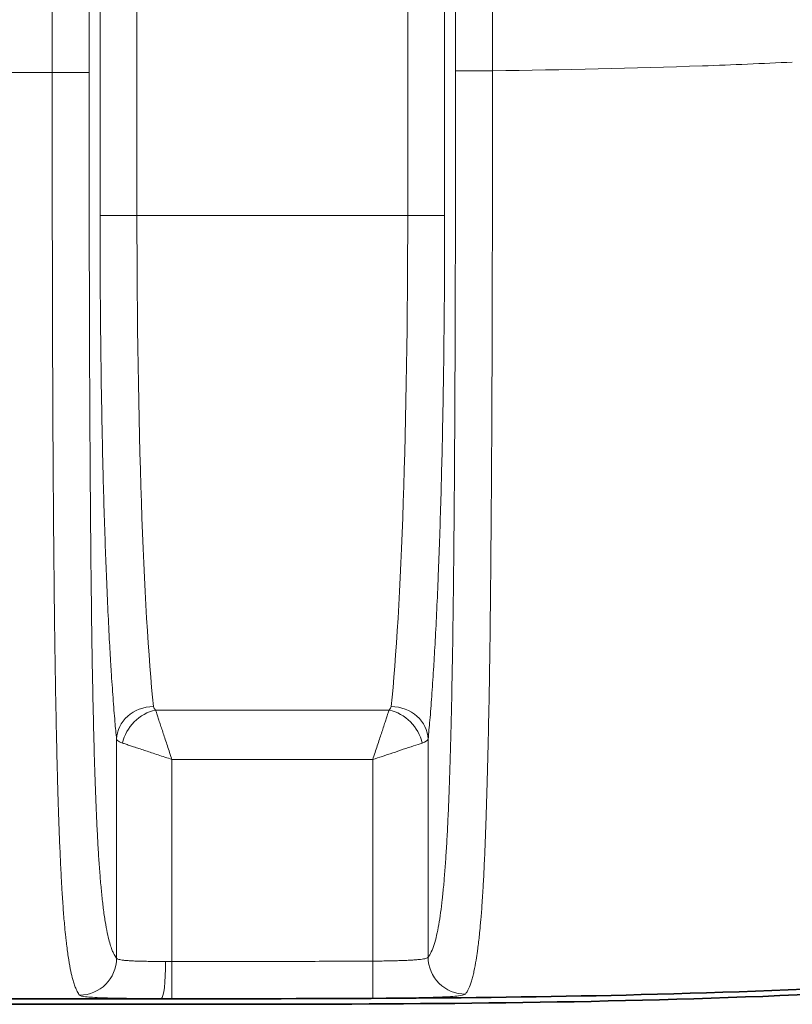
# Model space of a CAD drawing. Header units: millimetres. Extents: x 5 to 415, y 5 to 292.
# Tile 83 of 123: x 356.6 to 360.78, y 145.72 to 151.04. Entities that reach past the tile are written whole.
import ezdxf

# ---------------------------------------------------------------- set-up
doc = ezdxf.new("R2010")
doc.units = ezdxf.units.MM
doc.layers.add('Sichtbar (ISO)', color=7, linetype='Continuous', lineweight=35)
doc.layers.add('Sichtbar schmal (ISO)', color=7, linetype='Continuous', lineweight=18)

msp = doc.modelspace()

# ---------------------------------------------------------------- linework, layer by layer
at = {"layer": 'Sichtbar (ISO)'}
for p, q in [((303.36734576, 145.75268721), (357.36768658, 145.75268721)), ((357.36765091, 145.72264854), (334.8675014, 145.72264854))]:
    msp.add_line(p, q, dxfattribs=at)
for points, knots in [([(365.5675014, 146.42128864), (363.74039632, 145.97356866), (361.84174539, 145.82192011), (359.09691976, 145.75307232), (358.23221448, 145.75262814), (357.36768661, 145.75261548)], [0, 0, 0, 0, 0.564348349, 0.564348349, 0.823706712, 0.823706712, 0.823706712, 0.823706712]), ([(363.30625653, 145.97831966), (362.3217473, 145.85272907), (361.33177916, 145.78824082), (359.34825762, 145.72325947), (358.37852204, 145.72268618), (357.36765091, 145.72265615)], [-0.60748222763, -0.60748222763, -0.60748222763, -0.60748222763, -0.30326358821, -0.30326358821, -0.00000208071, -0.00000208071, -0.00000208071, -0.00000208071])]:
    msp.add_open_spline(points, degree=3, knots=knots, dxfattribs=at)
at = {"layer": 'Sichtbar schmal (ISO)'}
for p, q in [((357.03617803, 166.4854725), (357.03617818, 149.98453219)), ((357.23590534, 149.98454436), (357.23590295, 166.48545352)), ((358.69910432, 149.98454436), (358.69909766, 166.48545352)), ((358.89882476, 149.98452573), (358.89882462, 166.48546589)), ((356.77770848, 150.75799805), (356.77770848, 165.71199983)), ((356.97743439, 165.71199983), (356.97743439, 150.75799805)), ((358.9575684, 150.7665413), (358.9575684, 165.70413202)), ((359.15729431, 165.70413198), (359.15729431, 150.76654211)), ((359.15729431, 150.7665413), (358.9575684, 150.7665413)), ((355.15729431, 150.75799805), (356.77770848, 150.75799805)), ((356.97743439, 150.75799805), (356.77770848, 150.75799805)), ((357.03617819, 149.98454436), (357.23590534, 149.98454436)), ((357.23590534, 149.98454436), (358.69910432, 149.98454436)), ((358.69910432, 149.98454436), (358.89882475, 149.98454436)), ((357.33606442, 147.31237406), (358.59893888, 147.31237397)), ((357.12554774, 145.97173892), (357.12554814, 147.15517531)), ((358.80945473, 147.1551701), (358.80945507, 145.97743439)), ((357.42513644, 145.95396173), (357.42513807, 147.04515341)), ((357.42513807, 147.04515341), (358.50986307, 147.04515539)), ((358.50986307, 147.04515539), (358.50986641, 145.95600487))]:
    msp.add_line(p, q, dxfattribs=at)
for centre, major_axis, ratio, start_param, end_param in [((357.40360555, 149.98453526), (-0.00000714, 2.99998754), 0.0559003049, 1.5707931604, 2.6555865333), ((358.53139624, 149.98453345), (0.00000714, 2.99998564), 0.055902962, 3.6276139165, 4.7123927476), ((357.3252765, 147.15508474), (-0.19904019, -0.01957039), 0.8832936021, 4.6257430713, 6.1718146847), ((357.33606695, 147.13422615), (-0.14142303, -0.14141967), 0.8109163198, 4.0310526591, 5.3937407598), ((358.09858518, 147.59479846), (-0.77190733, -0.26899147), 0.1853198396, 6.2419691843, 6.3874998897), ((358.51543672, 147.33715899), (-0.09440874, 0.00356974), 0.5085672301, 2.6750406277, 3.1074185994), ((358.59893853, 147.13422884), (-0.14141969, 0.14142302), 0.8108853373, 4.0310637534, 5.3937418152), ((358.60973017, 147.15512319), (0.19902352, -0.01973928), 0.8831904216, 0.1120948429, 1.6581780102), ((358.50222242, 147.16389573), (-0.30764359, 0.00611237), 0.1763115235, 2.6792268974, 3.0932635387), ((356.925822, 145.97173892), (-0.15393856, -0.12768289), 0.9966458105, 0.8800086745, 2.4475045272), ((357.36765139, 145.95403585), (-0.00030394, -0.19999976), 0.1151846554, 0.0147854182, 1.5709703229), ((357.42508807, 145.95395673), (0.0000295, -0.2), 0.0002418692, 0.0143343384, 1.5708212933), ((358.50985995, 145.95601595), (0.00102911, -0.19999735), 0.0000316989, 0.0143305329, 1.5706853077), ((359.00918082, 145.97743421), (0.15436895, -0.12716221), 0.9966185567, 3.8323135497, 5.4100864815)]:
    msp.add_ellipse(centre, major_axis=major_axis, ratio=ratio, start_param=start_param, end_param=end_param, dxfattribs=at)
for points, knots in [([(358.9575684, 150.7665413), (358.95756842, 150.55372814), (358.95737011, 150.15183016), (358.95635565, 149.58386028), (358.9546654, 149.08295621), (358.95233127, 148.64350888), (358.94939568, 148.26047788), (358.94591738, 147.92925005), (358.94198459, 147.64567344), (358.93769148, 147.40474379), (358.93313378, 147.20125891), (358.92838099, 147.02923492), (358.92344255, 146.88215938), (358.91826706, 146.75408463), (358.91277564, 146.64058517), (358.90688361, 146.53874058), (358.90049481, 146.44653668), (358.89348045, 146.3623918), (358.88565863, 146.28504868), (358.87679831, 146.21380585), (358.86664256, 146.14873938), (358.85494676, 146.09074859), (358.84151227, 146.04130508), (358.82616785, 146.00195134), (358.81525168, 145.98446968), (358.8094551, 145.97743444)], [0.00000000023, 0.00000000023, 0.00000000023, 0.00000000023, 0.09791150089, 0.18495409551, 0.26174552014, 0.32936301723, 0.38894910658, 0.44090623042, 0.48614662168, 0.52556893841, 0.55992952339, 0.59014686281, 0.61741458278, 0.64280277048, 0.66715731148, 0.6911430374, 0.71526456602, 0.74010855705, 0.76642362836, 0.79502847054, 0.8267977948, 0.86258669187, 0.90303850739, 0.94862460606, 1, 1, 1, 1]), ([(359.15729431, 150.76654211), (359.15729835, 150.53318972), (359.15717016, 150.31809631), (359.15695493, 150.12387658), (359.15675342, 149.94204244), (359.15647576, 149.77850629), (359.15618081, 149.63542064), (359.15612174, 149.60676455), (359.15606141, 149.57892778), (359.15600002, 149.55186062), (359.15553407, 149.34640374), (359.1550156, 149.18530952), (359.1544513, 149.04676636), (359.15432226, 149.01508323), (359.15419032, 148.98457877), (359.15405451, 148.95499163), (359.15343278, 148.81954055), (359.15274976, 148.70337148), (359.15208315, 148.60195856), (359.15188355, 148.57159232), (359.1516853, 148.54254869), (359.15148995, 148.5147063), (359.15070969, 148.4034956), (359.14997791, 148.31141454), (359.14914883, 148.21049376), (359.14907714, 148.20176768), (359.14900458, 148.19297565), (359.14893096, 148.18409976), (359.14815189, 148.09016915), (359.14727049, 147.98682333), (359.14602203, 147.87042942), (359.14578811, 147.84862207), (359.14554097, 147.82635783), (359.14527814, 147.80361674), (359.1444609, 147.73290637), (359.14348207, 147.65769249), (359.14225798, 147.57658212), (359.14107428, 147.4981476), (359.13966335, 147.41417475), (359.13788847, 147.323898), (359.13775788, 147.31725618), (359.1376253, 147.31058048), (359.13749064, 147.30387089), (359.13622208, 147.24066501), (359.13480653, 147.17454695), (359.13325305, 147.10821062), (359.13180393, 147.04633076), (359.13023416, 146.98427272), (359.12857823, 146.92422557), (359.1270534, 146.86893228), (359.12545563, 146.81535399), (359.1238423, 146.76502039), (359.12337402, 146.75041042), (359.12290459, 146.7360715), (359.12243599, 146.7220355), (359.12129832, 146.68795892), (359.1201546, 146.65550333), (359.11901165, 146.62478542), (359.1173129, 146.57912991), (359.11561608, 146.5373233), (359.11395307, 146.49949209), (359.11208041, 146.4568916), (359.11025131, 146.41932652), (359.10851339, 146.38657549), (359.10761613, 146.36966664), (359.10674304, 146.35403633), (359.1058999, 146.33962534), (359.10469594, 146.31904703), (359.10354908, 146.30101667), (359.10244281, 146.28464008), (359.09998515, 146.24825831), (359.0977346, 146.21981126), (359.09538948, 146.19230014), (359.09449203, 146.18177193), (359.09357956, 146.17141666), (359.09263155, 146.16096361), (359.09104933, 146.14351753), (359.08937663, 146.12584213), (359.08758618, 146.10815311), (359.08497613, 146.08236664), (359.08211532, 146.05655407), (359.07892375, 146.03139834), (359.07802214, 146.02429189), (359.07709421, 146.01723798), (359.07613819, 146.01025161), (359.07388784, 145.99380651), (359.07148224, 145.97772454), (359.06887168, 145.96193973), (359.06537815, 145.94081601), (359.06151721, 145.92021394), (359.05716769, 145.90044933), (359.05514597, 145.89126247), (359.05301883, 145.88226179), (359.05077404, 145.873517), (359.04854259, 145.8648242), (359.04619414, 145.85638691), (359.0437338, 145.84832844), (359.03904622, 145.832975), (359.03395217, 145.81902948), (359.02848693, 145.80709311), (359.02308769, 145.79530087), (359.01732642, 145.78546323), (359.01123804, 145.77784169)], [0.00000001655, 0.00000001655, 0.00000001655, 0.00000001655, 0.04303899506, 0.04303899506, 0.04303899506, 0.08333333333, 0.08333333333, 0.08333333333, 0.09140317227, 0.09140317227, 0.09140317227, 0.15265835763, 0.15265835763, 0.15265835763, 0.16666666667, 0.16666666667, 0.16666666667, 0.23079726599, 0.23079726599, 0.23079726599, 0.25, 0.25, 0.25, 0.32670137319, 0.32670137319, 0.32670137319, 0.33333333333, 0.33333333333, 0.33333333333, 0.40351715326, 0.40351715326, 0.40351715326, 0.41666666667, 0.41666666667, 0.41666666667, 0.45755333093, 0.45755333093, 0.45755333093, 0.49709113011, 0.49709113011, 0.49709113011, 0.5, 0.5, 0.5, 0.52740221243, 0.52740221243, 0.52740221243, 0.55296355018, 0.55296355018, 0.55296355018, 0.57650122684, 0.57650122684, 0.57650122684, 0.58333333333, 0.58333333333, 0.58333333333, 0.59992030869, 0.59992030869, 0.59992030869, 0.62457325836, 0.62457325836, 0.62457325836, 0.65233414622, 0.65233414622, 0.65233414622, 0.66666666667, 0.66666666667, 0.66666666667, 0.68713291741, 0.68713291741, 0.68713291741, 0.73260016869, 0.73260016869, 0.73260016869, 0.75, 0.75, 0.75, 0.77904022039, 0.77904022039, 0.77904022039, 0.8213740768, 0.8213740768, 0.8213740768, 0.83333333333, 0.83333333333, 0.83333333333, 0.86148401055, 0.86148401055, 0.86148401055, 0.89915613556, 0.89915613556, 0.89915613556, 0.91666666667, 0.91666666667, 0.91666666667, 0.93407309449, 0.93407309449, 0.93407309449, 0.96723676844, 0.96723676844, 0.96723676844, 1, 1, 1, 1]), ([(360.7777081, 150.81347618), (360.61684212, 150.80556973), (360.45498008, 150.7988094), (360.29216243, 150.79301667), (359.9188005, 150.77973318), (359.54041354, 150.77153774), (359.15729431, 150.76654238)], [0.00000046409, 0.00000046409, 0.00000046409, 0.00000046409, 0.30366285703, 0.30366285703, 0.30366285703, 1, 1, 1, 1]), ([(356.77770848, 150.75799805), (356.77781251, 150.55503707), (356.7779383, 150.36691414), (356.77810467, 150.19423507), (356.77828482, 150.00726471), (356.77851297, 149.83840144), (356.77879811, 149.68841495), (356.77889133, 149.63938195), (356.77899045, 149.59236628), (356.77909555, 149.54739504), (356.77937209, 149.4290717), (356.77970001, 149.32488158), (356.78004366, 149.2316337), (356.78059913, 149.08090835), (356.78119229, 148.95877706), (356.78173584, 148.8517011), (356.78178985, 148.84106011), (356.78184367, 148.83056797), (356.7818974, 148.82019998), (356.78255309, 148.69368356), (356.7831672, 148.58564071), (356.78414778, 148.45126247), (356.78439571, 148.41728611), (356.78466903, 148.38162727), (356.78497996, 148.34356909), (356.78553091, 148.2761321), (356.78618076, 148.2012463), (356.78694501, 148.12177771), (356.78783826, 148.02889635), (356.78888938, 147.92975528), (356.79011583, 147.82903983), (356.79096635, 147.7591957), (356.791901, 147.6885966), (356.79291715, 147.61884363), (356.79315258, 147.60268296), (356.79339219, 147.58656762), (356.79363603, 147.57050434), (356.79480749, 147.49333253), (356.79607749, 147.41736891), (356.79744882, 147.34344312), (356.79871538, 147.27516512), (356.80006843, 147.20862872), (356.80150167, 147.14452231), (356.80285728, 147.08388797), (356.80428459, 147.02543084), (356.80576766, 146.96972179), (356.80627196, 146.95077863), (356.80678262, 146.932152), (356.80729862, 146.91386364), (356.80826262, 146.87969719), (356.8092493, 146.84664693), (356.8102568, 146.81468758), (356.81179797, 146.76579958), (356.81338762, 146.71946641), (356.81501669, 146.67559434), (356.81667129, 146.63103445), (356.81836644, 146.58901105), (356.82009137, 146.54938941), (356.82187634, 146.50838854), (356.82369313, 146.46995631), (356.82553018, 146.43389214), (356.82582685, 146.42806798), (356.82612407, 146.42230565), (356.82642178, 146.41660399), (356.82805259, 146.38537099), (356.82970659, 146.35605006), (356.83141902, 146.32799441), (356.83349542, 146.29397547), (356.83565774, 146.26180018), (356.83798363, 146.23067472), (356.84029297, 146.19977068), (356.84276419, 146.1699029), (356.84548346, 146.14071739), (356.84721683, 146.12211329), (356.84905112, 146.10379827), (356.85101, 146.08576457), (356.85204364, 146.07624875), (356.8531105, 146.06680328), (356.85420653, 146.057491), (356.8574009, 146.03035038), (356.86084431, 146.00440014), (356.86442956, 145.98061771), (356.86807312, 145.95644843), (356.87186243, 145.93450862), (356.87568065, 145.91509527), (356.87926082, 145.89689224), (356.88286602, 145.88089161), (356.88640197, 145.86697109), (356.88726551, 145.86357144), (356.88812492, 145.86029439), (356.88897886, 145.85713661), (356.89136475, 145.84831389), (356.89370886, 145.84041874), (356.89602027, 145.83327434), (356.89894268, 145.8242414), (356.90181281, 145.81640768), (356.90465036, 145.80950609), (356.90726415, 145.80314874), (356.90985031, 145.79758373), (356.91242481, 145.79265557), (356.9147729, 145.78816081), (356.91711129, 145.78419653), (356.91945234, 145.7806724), (356.9215702, 145.77748425), (356.92369023, 145.77465667), (356.92582168, 145.77213716)], [0, 0, 0, 0, 0.0455983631, 0.0455983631, 0.0455983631, 0.0949705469, 0.0949705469, 0.0949705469, 0.1111111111, 0.1111111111, 0.1111111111, 0.153578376, 0.153578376, 0.153578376, 0.2222222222, 0.2222222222, 0.2222222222, 0.2290439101, 0.2290439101, 0.2290439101, 0.3122862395, 0.3122862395, 0.3122862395, 0.3333333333, 0.3333333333, 0.3333333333, 0.3706276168, 0.3706276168, 0.3706276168, 0.4142164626, 0.4142164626, 0.4142164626, 0.4444444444, 0.4444444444, 0.4444444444, 0.4514477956, 0.4514477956, 0.4514477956, 0.4850935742, 0.4850935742, 0.4850935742, 0.5161688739, 0.5161688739, 0.5161688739, 0.5455611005, 0.5455611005, 0.5455611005, 0.5555555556, 0.5555555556, 0.5555555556, 0.5742272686, 0.5742272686, 0.5742272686, 0.602789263, 0.602789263, 0.602789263, 0.6317990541, 0.6317990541, 0.6317990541, 0.6618186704, 0.6618186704, 0.6618186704, 0.6666666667, 0.6666666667, 0.6666666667, 0.6932234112, 0.6932234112, 0.6932234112, 0.7254248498, 0.7254248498, 0.7254248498, 0.7573972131, 0.7573972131, 0.7573972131, 0.7777777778, 0.7777777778, 0.7777777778, 0.7885319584, 0.7885319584, 0.7885319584, 0.8198749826, 0.8198749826, 0.8198749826, 0.8517278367, 0.8517278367, 0.8517278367, 0.8815948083, 0.8815948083, 0.8815948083, 0.8888888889, 0.8888888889, 0.8888888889, 0.909268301, 0.909268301, 0.909268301, 0.9350347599, 0.9350347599, 0.9350347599, 0.9587693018, 0.9587693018, 0.9587693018, 0.9804165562, 0.9804165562, 0.9804165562, 1, 1, 1, 1]), ([(357.1255477, 145.97173917), (357.12348724, 145.97422274), (357.1214285, 145.97698827), (357.11937191, 145.98006231), (357.11704663, 145.98353796), (357.1147241, 145.987408), (357.11240505, 145.99171569), (357.10978761, 145.99657767), (357.10717462, 146.00199716), (357.10456752, 146.00804523), (357.10163323, 146.01485232), (357.09870641, 146.02245565), (357.09578975, 146.03097283), (357.0925181, 146.04052664), (357.08925925, 146.05123029), (357.08601845, 146.06327855), (357.08239643, 146.07674405), (357.07879696, 146.0918891), (357.07523047, 146.1090333), (357.07145404, 146.12718668), (357.06771459, 146.14758149), (357.06403025, 146.17064843), (357.06061565, 146.19202663), (357.05724838, 146.21570002), (357.05394821, 146.24202096), (357.0510279, 146.26531226), (357.04816013, 146.29067671), (357.04536158, 146.31832583), (357.04280559, 146.34357864), (357.04030734, 146.37073727), (357.03788058, 146.39990505), (357.03560092, 146.42730487), (357.03338435, 146.45647767), (357.03124158, 146.48743955), (357.02916888, 146.51738902), (357.02716523, 146.54901249), (357.0252383, 146.58225209), (357.02333055, 146.61516111), (357.021498, 146.64965427), (357.0197451, 146.68560939), (357.01797311, 146.72195614), (357.01628251, 146.75979688), (357.0146743, 146.79895507), (357.01300706, 146.83955102), (357.01142837, 146.88156295), (357.00993567, 146.92476698), (357.00834835, 146.9707095), (357.00685827, 147.01800004), (357.00545889, 147.06637263), (357.00393578, 147.11902193), (357.00252013, 147.17295307), (357.00120092, 147.22786385), (356.99973768, 147.28876961), (356.9983931, 147.35088059), (356.99715115, 147.41386792), (356.99575863, 147.48449211), (356.99449514, 147.55621803), (356.99333953, 147.62870738), (356.99203914, 147.71027842), (356.99087535, 147.79281616), (356.98982248, 147.87599484), (356.98863887, 147.96950139), (356.98759542, 148.06381793), (356.98666314, 148.15865084), (356.98561798, 148.26496694), (356.98471253, 148.37193205), (356.98391599, 148.47929649), (356.98302564, 148.59930398), (356.98227136, 148.71981039), (356.98162179, 148.84061327), (356.98089769, 148.97527884), (356.98030374, 149.11031283), (356.97980911, 149.24555752), (356.97925973, 149.39577317), (356.97883289, 149.54624874), (356.97849909, 149.69686561), (356.97812913, 149.86379739), (356.97787345, 150.03090275), (356.97770426, 150.19809654), (356.97751549, 150.38464223), (356.97743439, 150.57129802), (356.97743439, 150.75799805)], [0, 0, 0, 0, 0.0182655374, 0.0182655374, 0.0182655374, 0.0389173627, 0.0389173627, 0.0389173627, 0.06222651, 0.06222651, 0.06222651, 0.0884609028, 0.0884609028, 0.0884609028, 0.117888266, 0.117888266, 0.117888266, 0.150777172, 0.150777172, 0.150777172, 0.1856020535, 0.1856020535, 0.1856020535, 0.2178773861, 0.2178773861, 0.2178773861, 0.2464377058, 0.2464377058, 0.2464377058, 0.2725227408, 0.2725227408, 0.2725227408, 0.2970266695, 0.2970266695, 0.2970266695, 0.3207293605, 0.3207293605, 0.3207293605, 0.3441963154, 0.3441963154, 0.3441963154, 0.3679188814, 0.3679188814, 0.3679188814, 0.3925124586, 0.3925124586, 0.3925124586, 0.4186649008, 0.4186649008, 0.4186649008, 0.4471295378, 0.4471295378, 0.4471295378, 0.4787018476, 0.4787018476, 0.4787018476, 0.5141021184, 0.5141021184, 0.5141021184, 0.5539374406, 0.5539374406, 0.5539374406, 0.5987189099, 0.5987189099, 0.5987189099, 0.6489229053, 0.6489229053, 0.6489229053, 0.7050388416, 0.7050388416, 0.7050388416, 0.7675943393, 0.7675943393, 0.7675943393, 0.8370744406, 0.8370744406, 0.8370744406, 0.914080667, 0.914080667, 0.914080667, 1, 1, 1, 1]), ([(357.12554812, 147.15517531), (357.1225671, 147.18522597), (357.11965452, 147.21674967), (357.11680677, 147.24972673), (357.11328913, 147.29046114), (357.10987032, 147.33341129), (357.10654508, 147.37860012), (357.10320833, 147.42394533), (357.09996574, 147.47154546), (357.09681449, 147.52148233), (357.09636278, 147.52864044), (357.09591295, 147.53584667), (357.095465, 147.54310134), (357.09279962, 147.58626809), (357.09019883, 147.63110302), (357.08767058, 147.67750245), (357.08472714, 147.73152174), (357.08188205, 147.78766188), (357.07914673, 147.84572855), (357.076413, 147.9037612), (357.07378892, 147.96371792), (357.07128442, 148.02537605), (357.071011, 148.0321074), (357.070739, 148.03885901), (357.07046844, 148.04563057), (357.06825813, 148.10094949), (357.06614435, 148.15761523), (357.06413056, 148.21552513), (357.06186945, 148.28054683), (357.05973437, 148.34713701), (357.05773001, 148.41514818), (357.05572746, 148.48309795), (357.05385539, 148.55246628), (357.05211832, 148.62310355), (357.05198728, 148.62843216), (357.05185701, 148.633768), (357.05172751, 148.63911099), (357.05014234, 148.70451328), (357.04867152, 148.77098411), (357.04731953, 148.83831073), (357.04585573, 148.91120516), (357.04453125, 148.98510259), (357.04334984, 149.05972187), (357.04211544, 149.1376886), (357.04103724, 149.21644309), (357.04011723, 149.29565965), (357.03926967, 149.36863854), (357.03855996, 149.44201472), (357.0379859, 149.51586085), (357.03737082, 149.59498406), (357.03691141, 149.67464765), (357.03660911, 149.75497767), (357.03632347, 149.83087961), (357.03617814, 149.90737794), (357.03617818, 149.98453219)], [0, 0, 0, 0, 0.0547582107, 0.0547582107, 0.0547582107, 0.1223974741, 0.1223974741, 0.1223974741, 0.1902708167, 0.1902708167, 0.1902708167, 0.2, 0.2, 0.2, 0.2578906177, 0.2578906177, 0.2578906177, 0.3252882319, 0.3252882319, 0.3252882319, 0.39264637, 0.39264637, 0.39264637, 0.4, 0.4, 0.4, 0.460074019, 0.460074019, 0.460074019, 0.5275256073, 0.5275256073, 0.5275256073, 0.5949162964, 0.5949162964, 0.5949162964, 0.6, 0.6, 0.6, 0.6622283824, 0.6622283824, 0.6622283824, 0.7296029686, 0.7296029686, 0.7296029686, 0.8, 0.8, 0.8, 0.8648538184, 0.8648538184, 0.8648538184, 0.9343421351, 0.9343421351, 0.9343421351, 1, 1, 1, 1]), ([(358.89882476, 149.98452573), (358.8988248, 149.91013492), (358.89868966, 149.83635948), (358.89842397, 149.76314099), (358.89814064, 149.68506131), (358.89770888, 149.60761363), (358.89713023, 149.53068232), (358.89653696, 149.45180806), (358.8957893, 149.37347543), (358.89488475, 149.29559862), (358.89401961, 149.22111484), (358.89301466, 149.14704176), (358.8918715, 149.07364912), (358.89070837, 148.99897434), (358.88940214, 148.92500426), (358.88795644, 148.85201948), (358.88652961, 148.77998735), (358.88496694, 148.70891523), (358.8832738, 148.6390622), (358.88153458, 148.56730819), (358.87965646, 148.49684482), (358.87764414, 148.4278279), (358.87565541, 148.35962036), (358.87353561, 148.29282542), (358.87128941, 148.22759087), (358.86915051, 148.16547264), (358.866897, 148.10476923), (358.86453308, 148.04560655), (358.86441591, 148.04267424), (358.86429848, 148.03974568), (358.86418078, 148.03682088), (358.86169139, 147.97496134), (358.85908189, 147.91478834), (358.85636211, 147.85652585), (358.85363994, 147.79821208), (358.85080731, 147.74181239), (358.84787554, 147.68752286), (358.84517686, 147.63754965), (358.8423942, 147.5893643), (358.83953731, 147.54309547), (358.83927863, 147.53890589), (358.83901931, 147.53473247), (358.83875937, 147.53057513), (358.83561748, 147.48032579), (358.8323842, 147.43242198), (358.82905689, 147.38677889), (358.82574577, 147.341358), (358.82234147, 147.29817517), (358.8188389, 147.25720416), (358.81578702, 147.22150504), (358.81266047, 147.18748592), (358.80945473, 147.1551701)], [0, 0, 0, 0, 0.0632967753, 0.0632967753, 0.0632967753, 0.1307960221, 0.1307960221, 0.1307960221, 0.2, 0.2, 0.2, 0.266188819, 0.266188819, 0.266188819, 0.333533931, 0.333533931, 0.333533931, 0.4, 0.4, 0.4, 0.4682748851, 0.4682748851, 0.4682748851, 0.5357490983, 0.5357490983, 0.5357490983, 0.6, 0.6, 0.6, 0.6031844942, 0.6031844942, 0.6031844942, 0.6705366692, 0.6705366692, 0.6705366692, 0.7379481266, 0.7379481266, 0.7379481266, 0.8, 0.8, 0.8, 0.8056187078, 0.8056187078, 0.8056187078, 0.8735315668, 0.8735315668, 0.8735315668, 0.9411138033, 0.9411138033, 0.9411138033, 1, 1, 1, 1]), ([(357.42513807, 147.04515341), (357.4220278, 147.0539264), (357.41692819, 147.06965447), (357.41240577, 147.08335018), (357.4081275, 147.0963065), (357.40436578, 147.1074902), (357.40052471, 147.11899336), (357.39672621, 147.13036901), (357.39285011, 147.14201908), (357.3890845, 147.15331398), (357.38536202, 147.16447953), (357.38174751, 147.17531391), (357.37822696, 147.18588659), (357.3747528, 147.19631998), (357.37137015, 147.20649297), (357.36809996, 147.2162676), (357.3649009, 147.22582964), (357.36180946, 147.23501407), (357.35890026, 147.2438667), (357.35594743, 147.25285211), (357.35318236, 147.26148092), (357.35042194, 147.26930168), (357.34755005, 147.27743826), (357.3446832, 147.2847853), (357.34267538, 147.29254134), (357.34062762, 147.30045169), (357.33947342, 147.3083676), (357.33606442, 147.31237406)], [0, 0, 0, 0, 0.1187334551, 0.1187334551, 0.1187334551, 0.2310568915, 0.2310568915, 0.2310568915, 0.3421353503, 0.3421353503, 0.3421353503, 0.4519418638, 0.4519418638, 0.4519418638, 0.5603016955, 0.5603016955, 0.5603016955, 0.6663046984, 0.6663046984, 0.6663046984, 0.7738975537, 0.7738975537, 0.7738975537, 0.8858352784, 0.8858352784, 0.8858352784, 1, 1, 1, 1]), ([(358.59893888, 147.31237397), (358.59687171, 147.30661654), (358.59461123, 147.30014922), (358.59220128, 147.29302702), (358.58983416, 147.28603139), (358.58732306, 147.27840245), (358.58465237, 147.27021111), (358.5822211, 147.26275409), (358.57965752, 147.25483144), (358.57692177, 147.24653485), (358.57384616, 147.23720758), (358.5705618, 147.22740785), (358.56712959, 147.21714853), (358.56386173, 147.20738047), (358.56045946, 147.19719486), (358.55694227, 147.18660393), (358.55358343, 147.17648983), (358.55011956, 147.16600558), (358.54654638, 147.15517666), (358.54269875, 147.14351597), (358.53872998, 147.13145398), (358.53464834, 147.11908015), (358.53077166, 147.10732771), (358.52679271, 147.09529445), (358.52272076, 147.0830876), (358.51855055, 147.07058619), (358.51428298, 147.05790413), (358.50986307, 147.04515539)], [0, 0, 0, 0, 0.1158855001, 0.1158855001, 0.1158855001, 0.2297114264, 0.2297114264, 0.2297114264, 0.3333333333, 0.3333333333, 0.3333333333, 0.4498279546, 0.4498279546, 0.4498279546, 0.5607441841, 0.5607441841, 0.5607441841, 0.6666666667, 0.6666666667, 0.6666666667, 0.7807249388, 0.7807249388, 0.7807249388, 0.8890554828, 0.8890554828, 0.8890554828, 1, 1, 1, 1]), ([(357.12554811, 147.15517531), (357.12628133, 147.15271232), (357.12799324, 147.15024343), (357.13066502, 147.14783652), (357.13333679, 147.14542962), (357.13696912, 147.1430847), (357.14152618, 147.1408138), (357.14608324, 147.1385429), (357.15156501, 147.13634602), (357.15791847, 147.13423011)], [0, 0, 0, 0, 0.3333333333, 0.3333333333, 0.3333333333, 0.6666666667, 0.6666666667, 0.6666666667, 1, 1, 1, 1]), ([(357.15791847, 147.13423011), (357.16378415, 147.13212374), (357.17038675, 147.12981682), (357.17766787, 147.12735533), (357.18478801, 147.12494825), (357.19255856, 147.1223936), (357.20090431, 147.11967378), (357.2081198, 147.11732231), (357.21576433, 147.11484737), (357.2237555, 147.11221237), (357.22463175, 147.11192343), (357.22551218, 147.11163262), (357.22639676, 147.11134002), (357.23518692, 147.10843246), (357.24438723, 147.10534907), (357.25398792, 147.10213743), (357.26370548, 147.09888669), (357.27383409, 147.09550441), (357.2843619, 147.09200893), (357.29426319, 147.08872146), (357.30451799, 147.08533364), (357.31510268, 147.08184107), (357.32682617, 147.07797274), (357.33895615, 147.07398167), (357.35140146, 147.06987633), (357.36305992, 147.06603056), (357.37499458, 147.06208404), (357.38710071, 147.05804598), (357.39963576, 147.05386484), (357.41235325, 147.04958572), (357.42513807, 147.04515341)], [0, 0, 0, 0, 0.1180632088, 0.1180632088, 0.1180632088, 0.233516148, 0.233516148, 0.233516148, 0.3333333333, 0.3333333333, 0.3333333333, 0.3442785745, 0.3442785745, 0.3442785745, 0.4530423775, 0.4530423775, 0.4530423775, 0.5631301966, 0.5631301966, 0.5631301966, 0.6666666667, 0.6666666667, 0.6666666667, 0.781342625, 0.781342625, 0.781342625, 0.8887682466, 0.8887682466, 0.8887682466, 1, 1, 1, 1]), ([(358.77708263, 147.13423001), (358.76396568, 147.12947901), (358.74784836, 147.12431734), (358.73042104, 147.11865291), (358.71299371, 147.11298848), (358.69429594, 147.1068213), (358.67529961, 147.1004276), (358.65630327, 147.09403389), (358.63700791, 147.08741366), (358.61803858, 147.08097352), (358.59906925, 147.07453338), (358.58043016, 147.06827334), (358.56230289, 147.0622925), (358.54417562, 147.05631166), (358.52655709, 147.05061003), (358.50986307, 147.04515539)], [0, 0, 0, 0, 0.2, 0.2, 0.2, 0.4, 0.4, 0.4, 0.6, 0.6, 0.6, 0.8, 0.8, 0.8, 1, 1, 1, 1]), ([(357.39068822, 145.95403546), (357.37852498, 145.95407246), (357.36642955, 145.95414915), (357.35452361, 145.954233), (357.34280741, 145.95431552), (357.33127432, 145.95440498), (357.3199968, 145.95452421), (357.30906227, 145.95463981), (357.29836824, 145.95478339), (357.28799062, 145.95495594), (357.27775714, 145.9551261), (357.26783125, 145.95532442), (357.25827763, 145.95555848), (357.24871375, 145.95579279), (357.23952298, 145.95606291), (357.23076572, 145.95637551), (357.22201142, 145.95668801), (357.21369032, 145.95704295), (357.20585614, 145.95744759), (357.19799863, 145.95785345), (357.19063094, 145.9583093), (357.18380024, 145.95882209), (357.17694407, 145.9593368), (357.1706289, 145.95990886), (357.16489468, 145.96054454), (357.15913583, 145.96118295), (357.15396291, 145.96188551), (357.14940796, 145.96265723), (357.14481768, 145.96343495), (357.14085502, 145.9642829), (357.13754426, 145.96520418), (357.13422022, 145.96612915), (357.13155316, 145.96712804), (357.12955791, 145.96820192), (357.12751176, 145.9693032), (357.12617275, 145.97048336), (357.12554774, 145.9717387)], [0, 0, 0, 0, 0.08682697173, 0.08682697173, 0.08682697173, 0.17227025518, 0.17227025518, 0.17227025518, 0.25511491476, 0.25511491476, 0.25511491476, 0.33680885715, 0.33680885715, 0.33680885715, 0.41859061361, 0.41859061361, 0.41859061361, 0.50034478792, 0.50034478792, 0.50034478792, 0.58234238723, 0.58234238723, 0.58234238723, 0.66464577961, 0.66464577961, 0.66464577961, 0.7473026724, 0.7473026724, 0.7473026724, 0.83060053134, 0.83060053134, 0.83060053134, 0.91423251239, 0.91423251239, 0.91423251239, 0.9999980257, 0.9999980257, 0.9999980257, 0.9999980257]), ([(357.42513644, 145.9539568), (357.42129926, 145.95395537), (357.41746185, 145.95395962), (357.41362724, 145.953961), (357.40979528, 145.95396239), (357.40596612, 145.95396092), (357.40214307, 145.95397605), (357.39831802, 145.95399119), (357.39449909, 145.95402294), (357.39068829, 145.95403582)], [0, 0, 0, 0, 0.33342861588, 0.33342861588, 0.33342861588, 0.66662542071, 0.66662542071, 0.66662542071, 0.99999816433, 0.99999816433, 0.99999816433, 0.99999816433]), ([(357.42513644, 145.95396666), (357.54760388, 145.95397441), (357.67006059, 145.9539858), (357.79250654, 145.95408473), (357.91303973, 145.95418211), (358.03356249, 145.95436431), (358.15407461, 145.95466833), (358.27268242, 145.95496755), (358.39127993, 145.95538477), (358.50986637, 145.95600487)], [0.00000000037, 0.00000000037, 0.00000000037, 0.00000000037, 0.33861543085, 0.33861543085, 0.33861543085, 0.67194127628, 0.67194127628, 0.67194127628, 1, 1, 1, 1]), ([(358.80945507, 145.97743427), (358.80880864, 145.97612723), (358.80601324, 145.97366978), (358.79747798, 145.97045033), (358.78503612, 145.96769847), (358.76904809, 145.96536277), (358.7497216, 145.96338563), (358.727269, 145.96172154), (358.70199347, 145.96033295), (358.67419682, 145.95918244), (358.64421283, 145.95823616), (358.6123738, 145.95746399), (358.57912284, 145.95684379), (358.54478796, 145.95635671), (358.52154649, 145.95611595), (358.50986637, 145.95600487)], [0.000001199, 0.000001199, 0.000001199, 0.000001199, 0.0819525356, 0.16249265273, 0.24058798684, 0.31726450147, 0.39358630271, 0.46946808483, 0.54512166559, 0.62066169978, 0.69618003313, 0.77176950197, 0.84770382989, 0.92340790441, 1, 1, 1, 1]), ([(356.92582168, 145.772131), (356.92768039, 145.77042222), (356.93115231, 145.76889905), (356.93631625, 145.76752733), (356.94323229, 145.76569021), (356.9531833, 145.76412439), (356.9663586, 145.76276708), (356.98937136, 145.76039633), (357.02222082, 145.75867468), (357.06188088, 145.75743675), (357.10154094, 145.75619883), (357.1480116, 145.75543152), (357.19921122, 145.75492416), (357.25041084, 145.75441681), (357.30633943, 145.75416501), (357.36768808, 145.75403138)], [0, 0, 0, 0, 0.1068697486, 0.1068697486, 0.1068697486, 0.25, 0.25, 0.25, 0.5, 0.5, 0.5, 0.75, 0.75, 0.75, 1, 1, 1, 1])]:
    msp.add_open_spline(points, degree=3, knots=knots, dxfattribs=at)
for points in [[(358.51088921, 145.75600653), (358.5772901, 145.75636235), (358.69997714, 145.757315), (358.86383208, 145.76068147), (358.9758595, 145.76681878), (359.00631309, 145.77345348), (359.01123803, 145.77784263)], [(357.36768807, 145.75402412), (357.36768807, 145.75311985), (357.36768747, 145.75268072), (357.36768661, 145.75267181)], [(357.36768807, 145.75402412), (357.37393396, 145.75401321), (357.38651116, 145.75387934), (357.40565387, 145.75387971), (357.41860284, 145.75394863), (357.42511826, 145.75394886)], [(357.42511826, 145.75394886), (357.78371334, 145.75396361), (358.14546558, 145.7541186), (358.51088921, 145.75600653)]]:
    msp.add_open_spline(points, degree=3, dxfattribs=at)

doc.saveas('drawing.dxf')
